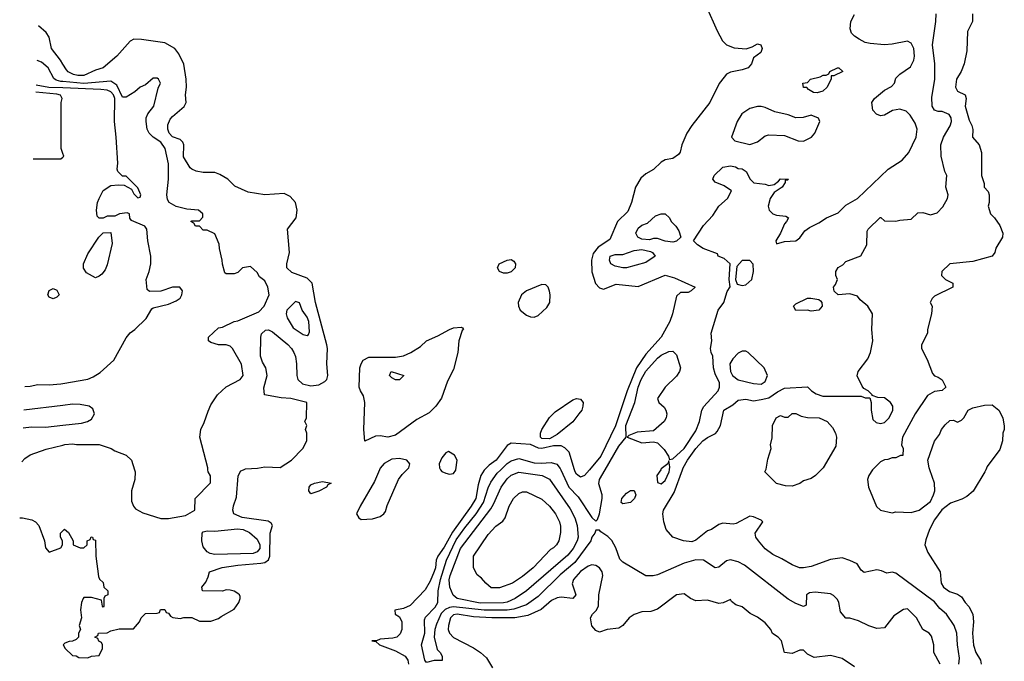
# Model space of a CAD drawing. Header units: inches. Extents: x 2348352 to 2479776, y 460422 to 613655.
# Tile 221 of 256: x 2349776 to 2354893, y 559004 to 562340. Entities that reach past the tile are written whole.
import ezdxf

# ---------------------------------------------------------------- set-up
doc = ezdxf.new("R2010")
doc.units = ezdxf.units.IN
doc.header["$MEASUREMENT"] = 0
for name, color, linetype in [('C3545', 7, 'Continuous'), ('C3546', 7, 'Continuous'), ('C3555', 7, 'Continuous'), ('C3556', 7, 'Continuous')]:
    doc.layers.add(name, color=color, linetype=linetype)

msp = doc.modelspace()

# ---------------------------------------------------------------- linework, layer by layer
at = {"layer": 'C3545', "color": 4, "elevation": 104}
msp.add_lwpolyline([(2349776.1, 559750.7), (2349790, 559750.7), (2349839.8, 559739.8), (2349858, 559730), (2349876, 559710), (2349904.7, 559630), (2349910, 559594), (2349930, 559572), (2349990, 559594), (2349998, 559610), (2349998, 559630), (2349988, 559650), (2349988, 559670), (2350000, 559682.7)], dxfattribs=at)
at = {"layer": 'C3546', "color": 4}
for points, elevation in [([(2350000, 562109.4), (2349987.6, 562130), (2349940.7, 562190), (2349930, 562248.7), (2349913.2, 562273.2), (2349873.3, 562307.5)], 104), ([(2350000, 562018.3), (2349990, 562019.2), (2349965.6, 562025.6), (2349954.1, 562034.2), (2349923.7, 562090), (2349890, 562119.3), (2349866.5, 562128)], 108), ([(2350000, 561644.9), (2349991.2, 561670), (2349992.4, 561910), (2349996.3, 561930), (2349988, 561948), (2349970, 561953.5), (2349860.2, 561962.7)], 116), ([(2350000, 561985), (2349927.8, 561987.8), (2349861.6, 561999.1)], 112), ([(2349847, 561616.5), (2349990, 561617.3), (2350000, 561625.7)], 116), ([(2349802.1, 560432.9), (2349830, 560434.8), (2349870, 560442.8), (2349930, 560440.7), (2349990, 560446.8), (2350000, 560448.5)], 112), ([(2350000, 560334.7), (2349797.4, 560310.4)], 112), ([(2349793.9, 560218.5), (2349837.5, 560222.5), (2349910, 560221.6), (2350000, 560231.8)], 112), ([(2349787.1, 560040.7), (2349802, 560058), (2349830, 560078), (2349913.6, 560106.4), (2350000, 560128.3)], 108)]:
    msp.add_lwpolyline(points, dxfattribs=dict(at, elevation=elevation))
at = {"layer": 'C3546', "color": 4, "elevation": 112}
msp.add_lwpolyline([(2349950, 560889.3), (2349930, 560898), (2349922, 560910), (2349930, 560931.3), (2349950, 560942), (2349970, 560934), (2349982, 560910), (2349970, 560898)], close=True, dxfattribs=at)
at = {"layer": 'C3555', "color": 4}
for points, elevation in [([(2350000, 559682.7), (2350008.4, 559691.6), (2350030, 559674), (2350054, 559630), (2350054, 559610), (2350090, 559594), (2350110, 559594), (2350126, 559610), (2350126, 559630), (2350142, 559638), (2350148.4, 559651.6), (2350154, 559650), (2350158, 559638), (2350170, 559634), (2350171.3, 559550), (2350185.4, 559445.4), (2350191.6, 559431.6), (2350210, 559414), (2350214, 559390), (2350234, 559370), (2350234, 559350), (2350218, 559342), (2350214, 559330), (2350214, 559290), (2350210, 559286), (2350206, 559290), (2350202, 559322), (2350150, 559335.3), (2350110, 559335.3), (2350106, 559330), (2350098, 559310), (2350092, 559272), (2350098, 559230), (2350086, 559190), (2350092, 559170), (2350082, 559150), (2350082, 559130), (2350070, 559118), (2350050, 559108), (2350032.7, 559107.3), (2350010, 559098), (2350002, 559090), (2350012, 559070), (2350050, 559034), (2350070, 559032), (2350083.6, 559023.6), (2350130, 559022), (2350148.9, 559031.1), (2350190, 559034), (2350206, 559070), (2350206, 559090), (2350202, 559102), (2350188, 559108), (2350182, 559122), (2350166, 559130), (2350182, 559138), (2350186, 559150), (2350230, 559152), (2350250, 559162), (2350292.7, 559172.7), (2350367.3, 559172.7), (2350398, 559210), (2350408, 559230), (2350430, 559252), (2350490, 559254), (2350502, 559258), (2350507.3, 559272.7), (2350530, 559274), (2350538, 559258), (2350550, 559254), (2350559.6, 559239.6), (2350571.6, 559231.6), (2350610, 559226.8), (2350630, 559231.3), (2350670, 559231.3), (2350710, 559212), (2350770, 559212), (2350810, 559226), (2350822.5, 559237.5), (2350890, 559274.8), (2350915.1, 559310), (2350922.7, 559330), (2350921.2, 559341.2), (2350919, 559350), (2350910, 559357.2), (2350890, 559369), (2350870, 559374), (2350850, 559375.3), (2350830, 559368.7), (2350726, 559370), (2350722, 559390), (2350744, 559416), (2350756.4, 559443.6), (2350762, 559470), (2350827.8, 559492.2), (2350910, 559504.4), (2351030, 559513.7), (2351050, 559518), (2351070, 559530.8), (2351075.3, 559550), (2351078.7, 559670), (2351089.7, 559710), (2351082.7, 559722.7), (2351066.8, 559733.2), (2350932.4, 559752.4), (2350889.4, 559770), (2350884.5, 559790), (2350887.3, 559812.7), (2350902.7, 559857.3), (2350911.3, 559968.7), (2350926.2, 559993.8), (2350938.8, 560000)], 104), ([(2350373, 560000), (2350376, 559990), (2350374, 559950), (2350357.3, 559890), (2350356.8, 559836.8), (2350366.8, 559810), (2350377.5, 559797.5), (2350415.9, 559775.9), (2350510, 559747.3), (2350550, 559747.3), (2350638.6, 559761.4), (2350686, 559790), (2350688, 559850), (2350768.4, 559931.6), (2350768.4, 559968.4), (2350755.3, 559990), (2350754.7, 560000)], 108), ([(2351646.3, 560000), (2351620.6, 559939.4), (2351544.9, 559810), (2351527.3, 559770), (2351538, 559750), (2351550, 559741), (2351610, 559745.5), (2351650, 559757.1), (2351669.3, 559770), (2351677.1, 559782.9), (2351686.3, 559813.7), (2351745.2, 559950), (2351764.1, 559975.9), (2351788.8, 560000)], 104), ([(2352191.9, 560000), (2352190, 559998), (2352173.3, 559970), (2352158.8, 559921.2), (2352147.3, 559850), (2352123.1, 559810), (2352024.7, 559675.3), (2351982.5, 559597.5), (2351949.6, 559550), (2351939.7, 559530), (2351936.4, 559490), (2351930, 559470.8), (2351910, 559420.7), (2351883.9, 559376.1), (2351805.8, 559294.2), (2351770, 559278), (2351726, 559270), (2351728, 559250), (2351750, 559235.3), (2351762.7, 559210), (2351762.7, 559170), (2351753.8, 559146.2), (2351735.3, 559130), (2351715.9, 559124.1), (2351650, 559118.8), (2351630, 559111), (2351606, 559110), (2351627.3, 559107.3), (2351646, 559090), (2351730, 559058.7), (2351779.5, 559030), (2351794, 559010), (2351797.6, 558990)], 96), ([(2354560.7, 558990), (2354527, 559050), (2354526.6, 559090), (2354514.2, 559134.2), (2354502, 559150), (2354469.4, 559169.4), (2354437.2, 559230), (2354390, 559277.2), (2354370, 559274), (2354319.1, 559240.9), (2354270, 559178), (2354230, 559175.3), (2354190, 559188), (2354134.6, 559214.6), (2354090, 559228.7), (2354069.1, 559229.1), (2354042, 559262), (2354034, 559310), (2354025.6, 559325.6), (2354005.6, 559345.6), (2353990, 559354), (2353910, 559364), (2353880.7, 559359.3), (2353864.7, 559350), (2353863.6, 559296.4), (2353850, 559289.2), (2353810, 559304.5), (2353770, 559327.3), (2353543.1, 559503.1), (2353510, 559521.1), (2353470, 559531.3), (2353450, 559527.3), (2353410, 559493.2), (2353390, 559489.2), (2353330, 559529.4), (2353290, 559531.5), (2353230, 559513.6), (2353090, 559454), (2353068.4, 559448.4), (2353030, 559448), (2352910, 559519), (2352895.5, 559535.5), (2352874.2, 559594.2), (2352852.7, 559632.7), (2352833.2, 559653.2), (2352796.4, 559676.4), (2352790, 559686), (2352770, 559686), (2352766, 559670), (2352750, 559648.7), (2352743.8, 559630), (2352661.5, 559518.5), (2352585.7, 559454.3), (2352470, 559341.6), (2352410, 559298.3), (2352344.1, 559275.9), (2352310, 559270.7), (2352190, 559270.6), (2352030, 559287.3), (2352010, 559284.1), (2351986.8, 559273.2), (2351967.4, 559252.6), (2351943, 559197), (2351933.7, 559170), (2351930.4, 559130.4), (2351946, 559066), (2351962, 559050), (2351972, 559030), (2351971.6, 559008.4), (2351930, 559008.7), (2351890, 558998), (2351882, 559010), (2351864, 559090), (2351880.9, 559150), (2351880.1, 559219.9), (2351885.8, 559234.2), (2351934.7, 559285.3), (2351949.6, 559310), (2351951.2, 559370), (2351963.1, 559430), (2351993.5, 559530), (2352045.2, 559634.8), (2352090, 559698.7), (2352149, 559771), (2352187.3, 559830), (2352210, 559906.8), (2352224, 559936), (2352258, 559982), (2352276.7, 560000)], 92), ([(2351963.8, 560000), (2351970, 559990.7), (2351990, 559982), (2352010, 559977.3), (2352030, 559981), (2352042, 559998), (2352042.3, 560000)], 104), ([(2352588.4, 560000), (2352630.4, 559910), (2352679.2, 559859.2), (2352750, 559751.3), (2352770, 559732), (2352779, 559741), (2352789.3, 559770.7), (2352803.7, 559850), (2352802.7, 559870), (2352786.8, 559926.8), (2352789.6, 559950), (2352818.6, 560000)], 92), ([(2352737.7, 560000), (2352712.3, 559970), (2352690, 559962), (2352670, 559977.3), (2352662.4, 559990), (2352659.4, 560000)], 96), ([(2353107.3, 560000), (2353087.3, 559970), (2353090, 559934), (2353110, 559926), (2353130, 559944.7), (2353151.8, 559990), (2353153.3, 560000)], 92), ([(2354657, 558990), (2354660.1, 559020.1), (2354649.5, 559090), (2354647, 559150), (2354632, 559190), (2354592.7, 559250), (2354558.4, 559278.4), (2354530, 559312.7), (2354330, 559462), (2354310, 559468), (2354282, 559462), (2354254.6, 559474.6), (2354230, 559479), (2354165.2, 559465.2), (2354150, 559478), (2354128, 559510), (2354090, 559529), (2354050, 559541.2), (2353990, 559532.7), (2353890, 559497.2), (2353850, 559489.3), (2353829.5, 559489.5), (2353790, 559505.2), (2353737.5, 559537.5), (2353690, 559559), (2353650, 559589), (2353615.3, 559630), (2353602, 559650), (2353598, 559670), (2353638, 559730), (2353630, 559738), (2353590, 559755.3), (2353570, 559758), (2353499.6, 559720.4), (2353483.6, 559716.4), (2353430, 559722), (2353410, 559715.3), (2353370.9, 559689.1), (2353350, 559682), (2353290, 559634), (2353270, 559626), (2353226, 559630), (2353170, 559649), (2353135.3, 559690), (2353124, 559730), (2353119.3, 559770), (2353122, 559790), (2353177.8, 559882.2), (2353220.8, 560000)], 88), ([(2353941.1, 560000), (2353911.3, 559970), (2353890, 559955.3), (2353850, 559942), (2353830, 559929), (2353790, 559915.3), (2353756.4, 559916.4), (2353710, 559928.7), (2353648, 559990), (2353654.2, 560000)], 84), ([(2354208.7, 560000), (2354188.7, 559970), (2354182, 559950), (2354188, 559910), (2354229, 559809), (2354249, 559789), (2354310, 559775.3), (2354330, 559782), (2354410, 559778), (2354450, 559789.2), (2354510, 559835.3), (2354526, 559870), (2354531.3, 559890), (2354531, 559930), (2354506.3, 560000)], 84), ([(2354796.6, 560000), (2354792.3, 559990), (2354731.6, 559888.4), (2354699.1, 559860.9), (2354673.3, 559846.7), (2354613.8, 559826.2), (2354568.1, 559791.9), (2354530, 559738.8), (2354503.7, 559690), (2354484.8, 559635.2), (2354480.9, 559610), (2354495.1, 559570), (2354559, 559470), (2354565.2, 559410), (2354577.2, 559390), (2354607.7, 559367.7), (2354650, 559352.7), (2354670, 559339), (2354689.2, 559310), (2354709.5, 559289.5), (2354729.3, 559250), (2354732.3, 559210), (2354727.6, 559150), (2354732.5, 559087.5), (2354744.5, 559050), (2354769.3, 559010), (2354772.7, 558990)], 84), ([(2354115.5, 558975.5), (2354050, 559019), (2353990, 559034), (2353904.7, 559024.7), (2353870, 559042), (2353850, 559062), (2353830, 559062), (2353790, 559044), (2353750, 559049.2), (2353735.3, 559110), (2353718, 559130), (2353688.9, 559148.9), (2353679, 559170), (2353650, 559204), (2353610, 559233.2), (2353572.7, 559252.7), (2353530, 559288), (2353498, 559298), (2353475.3, 559315.3), (2353470, 559326), (2353431.3, 559308.7), (2353410, 559305.2), (2353350, 559322.7), (2353290, 559319.3), (2353262, 559330), (2353230, 559354), (2353190, 559349.2), (2353090, 559275.3), (2353056.9, 559263.1), (2353010, 559261.2), (2352970, 559246.6), (2352944, 559230), (2352910.4, 559189.6), (2352890, 559177.2), (2352830, 559169), (2352790, 559155.3), (2352770, 559164), (2352750, 559189), (2352742, 559230), (2352752.3, 559250), (2352772.4, 559267.6), (2352783.6, 559290), (2352785.2, 559350), (2352806.6, 559450), (2352802.7, 559470), (2352789.5, 559489.5), (2352770, 559502.7), (2352750, 559506), (2352730, 559499.3), (2352690, 559471.8), (2352654, 559430), (2352646.8, 559406.8), (2352666, 559350), (2352651.3, 559330), (2352590, 559337), (2352570, 559334), (2352540.3, 559319.8), (2352486.3, 559273.7), (2352417.7, 559242.3), (2352350, 559229.7), (2352230, 559229.6), (2352135.4, 559235.4), (2352050, 559249.3), (2352030, 559245.2), (2352014.8, 559230), (2352005.5, 559190), (2352003, 559170), (2352010.7, 559150), (2352030, 559127.7), (2352134.6, 559074.6), (2352170.5, 559050.5), (2352201.6, 559021.6), (2352233, 558970)], 96)]:
    msp.add_lwpolyline(points, dxfattribs=dict(at, elevation=elevation))
for points, elevation in [([(2352170, 559306), (2352049, 559330), (2352028.1, 559348.1), (2352012, 559390), (2352008.5, 559428.5), (2352013, 559450), (2352067.1, 559590), (2352224, 559796), (2352239.3, 559820.7), (2352277.6, 559910), (2352310, 559952.7), (2352330, 559972.4), (2352370, 559986.7), (2352491.3, 559970), (2352530.3, 559950.3), (2352637.5, 559797.5), (2352661.3, 559750), (2352674, 559710), (2352678.7, 559650), (2352673.7, 559630), (2352652, 559590), (2352624.2, 559555.8), (2352410.5, 559370), (2352350.7, 559330), (2352310, 559311.3), (2352290, 559308.7)], 88), ([(2351290, 559875.3), (2351279, 559890), (2351281.2, 559910), (2351290, 559921), (2351308, 559930), (2351350, 559938.8), (2351394, 559930), (2351378, 559922), (2351371.3, 559910), (2351330, 559889.3)], 96), ([(2352270, 559386), (2352226.6, 559386.6), (2352198, 559410), (2352176.5, 559436.5), (2352153.6, 559453.6), (2352135.3, 559490), (2352135.3, 559550), (2352210, 559662.8), (2352250, 559706.8), (2352286.6, 559733.4), (2352299, 559750), (2352319.3, 559810), (2352342.7, 559850), (2352370, 559876), (2352390, 559886), (2352410, 559884.7), (2352490, 559846.8), (2352530, 559810.8), (2352560.7, 559770), (2352581, 559730), (2352586.4, 559706.4), (2352586.4, 559673.6), (2352577.3, 559630), (2352566, 559610), (2352550, 559594), (2352535.5, 559584.5), (2352444, 559490), (2352390, 559444.5), (2352338, 559410)], 84), ([(2352910, 559822), (2352902, 559830), (2352905.2, 559850), (2352930, 559878), (2352950, 559891.3), (2352970, 559892), (2352978, 559870), (2352971, 559850), (2352950, 559829.4)], 88), ([(2350790, 559559.5), (2350765.4, 559565.4), (2350750, 559574), (2350730, 559599), (2350722, 559630), (2350724.2, 559670), (2350730, 559678), (2350750, 559682.4), (2350790, 559680.4), (2350907.9, 559692.1), (2350938, 559690), (2350970, 559673.4), (2351010, 559638.8), (2351024.9, 559610), (2351024, 559590), (2351010, 559573.2), (2350990, 559565.1)], 104)]:
    msp.add_lwpolyline(points, close=True, dxfattribs=dict(at, elevation=elevation))
at = {"layer": 'C3556', "color": 4}
for points, elevation in [([(2353344, 562410), (2353401.5, 562281.5), (2353429.3, 562229.3), (2353449.3, 562209.3), (2353490, 562194), (2353551, 562189), (2353582, 562198), (2353610, 562215.3), (2353628.4, 562208.4), (2353634, 562190), (2353628, 562170), (2353590, 562142), (2353579, 562110), (2353562, 562090), (2353530, 562078.8), (2353470, 562066.8), (2353450, 562056), (2353438, 562042), (2353411.9, 562008.1), (2353362, 561910), (2353269.7, 561790.3), (2353243.7, 561750), (2353217.2, 561690), (2353209.1, 561650.9), (2353200.2, 561639.8), (2353170, 561618), (2353130, 561610.8), (2353110, 561598.8), (2353070, 561561), (2353030, 561538.8), (2353003.9, 561516.1), (2352976, 561470), (2352956.3, 561390), (2352937, 561343), (2352883, 561290), (2352843.3, 561196.7), (2352783.3, 561156.7), (2352756.4, 561123.6), (2352747.2, 561090), (2352749.8, 561029.8), (2352768.4, 560968.4), (2352790, 560945.2), (2352810, 560939.3), (2352875.9, 560964.1), (2352990, 560952), (2353130, 561012), (2353178.6, 560998.6), (2353286, 560950), (2353266, 560930), (2353250, 560922), (2353210, 560922), (2353190, 560902), (2353169.5, 560810), (2353154.5, 560770), (2353109.6, 560690), (2353030, 560600.4), (2352981.7, 560530), (2352933.1, 560410), (2352872.3, 560227.7), (2352796.9, 560070), (2352737.7, 560000)], 96), ([(2353220.8, 560000), (2353224.4, 560010), (2353246.6, 560050), (2353290, 560110.4), (2353325.6, 560150), (2353350, 560168.4), (2353391.9, 560188.1), (2353401.5, 560198.5), (2353419, 560230), (2353435.3, 560310), (2353482, 560338), (2353510, 560361), (2353550, 560366.8), (2353590, 560358), (2353630, 560364.4), (2353670, 560374.4), (2353714.1, 560405.8), (2353750, 560423.8), (2353870, 560431.3), (2353891.3, 560410), (2353915.2, 560395.2), (2353950, 560382), (2354150, 560382), (2354170, 560374), (2354194, 560374), (2354202, 560350), (2354201, 560310), (2354210, 560262), (2354226.4, 560246.4), (2354250, 560241), (2354270, 560246), (2354294, 560270), (2354313.2, 560310), (2354313.2, 560330), (2354302, 560350), (2354270, 560374), (2354236.4, 560376.4), (2354206, 560386), (2354206, 560390), (2354186, 560410), (2354163.1, 560423.1), (2354154.6, 560434.6), (2354129.1, 560489.1), (2354134, 560510), (2354183.9, 560576.1), (2354198, 560610), (2354209.3, 560670), (2354204, 560730), (2354209, 560810), (2354184, 560850), (2354144.1, 560884.1), (2354130, 560902), (2354090, 560915.3), (2354030, 560908.7), (2354008.9, 560928.9), (2354006, 560950), (2354016.4, 560963.6), (2354026, 560990), (2354018, 561010), (2354018, 561030), (2354030, 561052), (2354054.6, 561065.4), (2354070, 561082), (2354148.4, 561111.6), (2354178, 561170), (2354180.4, 561239.6), (2354186, 561250), (2354248.4, 561311.6), (2354251.6, 561311.6), (2354270, 561294), (2354330, 561292), (2354350, 561298), (2354410, 561302), (2354444, 561336), (2354470, 561338), (2354510, 561326), (2354544, 561336), (2354573.6, 561366.4), (2354598, 561410), (2354602, 561430), (2354589, 561470), (2354594, 561530), (2354584, 561550), (2354565.2, 561630), (2354562.7, 561690), (2354578, 561730), (2354612.5, 561787.5), (2354619.6, 561810), (2354617, 561830), (2354606.8, 561846.8), (2354570, 561862.7), (2354550, 561862.7), (2354530, 561869.2), (2354518, 561890), (2354516.6, 561936.6), (2354531.7, 562028.3), (2354532.7, 562110), (2354519.5, 562210), (2354537, 562330), (2354538.4, 562370)], 88), ([(2354728, 562370), (2354728, 562330), (2354702, 562278), (2354698, 562178), (2354685.2, 562110), (2354669.4, 562070.6), (2354645.2, 562030), (2354639, 561990), (2354650, 561969), (2354689, 561949), (2354695.3, 561930), (2354689.5, 561890), (2354710, 561818), (2354724, 561790), (2354728.9, 561768.9), (2354728.7, 561730), (2354762, 561690), (2354774, 561650), (2354775.3, 561530), (2354788.4, 561488.4), (2354788.9, 561468.9), (2354810, 561446), (2354815.3, 561430), (2354815.3, 561390), (2354808.7, 561370), (2354822, 561330), (2354842, 561310), (2354869.4, 561269.4), (2354885.2, 561230), (2354884, 561210), (2354850, 561152), (2354844, 561130), (2354829.3, 561110.7), (2354730, 561082), (2354610, 561071), (2354568, 561030), (2354566, 561010), (2354588.4, 560988.4), (2354626, 560970), (2354626, 560950), (2354530, 560902), (2354518, 560890), (2354508.7, 560870), (2354518, 560850), (2354515.3, 560810), (2354494, 560730), (2354493.2, 560710), (2354462, 560650), (2354462, 560630), (2354492.9, 560572.9), (2354520.2, 560500.2), (2354530, 560488), (2354550, 560482), (2354570, 560468), (2354588.7, 560430), (2354570, 560411.3), (2354530, 560406), (2354493.2, 560386.8), (2354429.2, 560290), (2354363.7, 560170), (2354359, 560130), (2354368, 560110), (2354366, 560074), (2354354, 560074), (2354330, 560062), (2354310, 560062), (2354287.3, 560052.7), (2354270, 560052), (2354250, 560042), (2354210, 560002), (2354208.7, 560000)], 84), ([(2352818.6, 560000), (2352890, 560122.8), (2352928.7, 560170), (2352926, 560230), (2352973.2, 560350), (2352989.6, 560429.6), (2353005.1, 560470), (2353030, 560513.4), (2353090, 560580.7), (2353110, 560596.3), (2353150, 560614), (2353170, 560616), (2353190, 560598), (2353210.7, 560530), (2353204.9, 560510), (2353190, 560486), (2353130.7, 560430), (2353091.3, 560370), (2353098, 560350), (2353125.5, 560325.5), (2353134.8, 560310), (2353139.1, 560290), (2353136.3, 560270), (2353124.9, 560250), (2353070, 560202.7), (2352984.9, 560195.1), (2352942, 560178), (2352934, 560170), (2353010, 560140.7), (2353070, 560144.9), (2353090, 560139.1), (2353125.5, 560105.5), (2353147.3, 560070), (2353152.7, 560052.7), (2353170, 560056), (2353230, 560110.4), (2353290, 560202.8), (2353309.5, 560250), (2353322, 560310), (2353331.4, 560328.6), (2353406, 560410), (2353412.7, 560430), (2353412.5, 560452.5), (2353390, 560498), (2353381.2, 560530), (2353379, 560590), (2353369.4, 560609.4), (2353366, 560630), (2353373.2, 560670), (2353369.2, 560710), (2353406, 560830), (2353436, 560870), (2353453.2, 560926.8), (2353468.4, 560951.6), (2353464, 560990), (2353468, 561070), (2353438, 561098), (2353406, 561110), (2353402, 561122), (2353328, 561150), (2353298, 561170), (2353278, 561190), (2353329.4, 561270.6), (2353378.6, 561321.4), (2353409, 561370), (2353455.3, 561410), (2353475.3, 561450), (2353436.5, 561476.5), (2353390, 561495.3), (2353379, 561510), (2353385.2, 561530), (2353430, 561573), (2353470, 561580.7), (2353495.5, 561575.5), (2353510, 561566), (2353530, 561564.7), (2353552, 561550), (2353572, 561510), (2353591.6, 561491.6), (2353650, 561484.7), (2353670, 561478), (2353696.4, 561483.6), (2353720.4, 561499.6), (2353730, 561512), (2353771.1, 561511.1), (2353766, 561506), (2353754, 561506), (2353754, 561494), (2353738, 561470), (2353698, 561442), (2353676, 561410), (2353666, 561370), (2353671, 561350), (2353690.6, 561330.6), (2353710, 561322.8), (2353758, 561318), (2353772, 561310), (2353762, 561290), (2353750, 561278), (2353730.8, 561229.2), (2353706, 561190), (2353710, 561174), (2353750, 561186), (2353810, 561191), (2353830, 561206), (2353857.2, 561242.8), (2353880.9, 561259.1), (2353930, 561284), (2353969.6, 561310.4), (2354030, 561336.3), (2354070, 561376.3), (2354130, 561410.6), (2354290, 561562.8), (2354362, 561610), (2354397.2, 561650), (2354434.5, 561730), (2354440.7, 561770), (2354430, 561802), (2354404.1, 561844.1), (2354383.7, 561863.7), (2354350, 561875.1), (2354312.8, 561867.2), (2354270, 561842.7), (2354250, 561839.3), (2354229.3, 561849.3), (2354209.4, 561869.4), (2354204, 561910), (2354219, 561930), (2354270, 561972.7), (2354306.8, 561993.2), (2354322, 562010), (2354330, 562036), (2354350, 562056), (2354405.6, 562094.4), (2354422.7, 562130), (2354426, 562150), (2354422.7, 562190), (2354410, 562218), (2354390, 562228.7), (2354310, 562212.3), (2354270.4, 562209.6), (2354195.9, 562215.9), (2354170, 562222), (2354138.3, 562238.3), (2354113.8, 562253.8), (2354099.3, 562270), (2354092.5, 562292.5), (2354095.1, 562330), (2354113.8, 562366.2)], 92), ([(2350938.8, 560000), (2350950, 560005.5), (2351011.7, 560008.3), (2351050, 560016), (2351130, 560011.3), (2351188, 560050), (2351248, 560110), (2351268, 560150), (2351268, 560190), (2351262, 560210), (2351268, 560230), (2351258, 560250), (2351266, 560270), (2351268, 560350), (2351186, 560370), (2351134.2, 560374.2), (2351048.7, 560390), (2351045.2, 560425.2), (2351062.4, 560490), (2351054.7, 560530), (2351038.6, 560558.6), (2351028, 560590), (2351029.4, 560690), (2351033.2, 560706.8), (2351054, 560726), (2351070, 560726.8), (2351090, 560717.3), (2351170, 560650.5), (2351188, 560630), (2351201.6, 560610), (2351208.8, 560588.8), (2351214.9, 560550), (2351215.8, 560490), (2351221.3, 560470), (2351246.3, 560446.3), (2351290, 560436.1), (2351330, 560441.7), (2351361.3, 560458.7), (2351372, 560470), (2351378.4, 560490), (2351371.5, 560551.5), (2351375.8, 560630), (2351372.8, 560650), (2351313, 560870), (2351296, 560970), (2351270, 560996), (2351190, 561026), (2351165.2, 561050), (2351164, 561070), (2351179, 561130), (2351168.7, 561250), (2351212.7, 561310), (2351218, 561350), (2351209.2, 561390), (2351181.5, 561421.5), (2351150, 561436), (2351050, 561429.2), (2350963.2, 561443.2), (2350894, 561474), (2350858, 561510), (2350815.5, 561535.5), (2350790, 561545.2), (2350730, 561546), (2350692.9, 561552.9), (2350670, 561562), (2350662, 561570), (2350627.6, 561627.6), (2350629.5, 561690), (2350623.6, 561703.6), (2350610, 561716.2), (2350570, 561731.5), (2350553, 561750), (2350545.4, 561770), (2350546, 561794), (2350558, 561822), (2350570, 561837.1), (2350631.4, 561888.6), (2350641.2, 561910), (2350637.2, 561950), (2350642.7, 561990), (2350641.2, 562030), (2350629.4, 562109.4), (2350603.2, 562163.2), (2350582, 562190), (2350530, 562219), (2350410, 562237.2), (2350370, 562239), (2350350, 562228.7), (2350281, 562150), (2350210.7, 562090), (2350170, 562077.6), (2350110, 562049.8), (2350078, 562050), (2350055.8, 562055.8), (2350028.6, 562068.6), (2350018.6, 562078.6), (2350000, 562109.4)], 104), ([(2350754.7, 560000), (2350754, 560010), (2350712.7, 560170), (2350717.2, 560210), (2350734.5, 560245.5), (2350754.8, 560305.2), (2350770, 560338), (2350804, 560390), (2350849.6, 560430.4), (2350922, 560470), (2350937.2, 560490), (2350929.1, 560549.1), (2350882, 560630), (2350870, 560642), (2350850, 560649), (2350810, 560649.2), (2350770, 560662), (2350758, 560670), (2350758, 560690), (2350810, 560738), (2350830, 560741), (2350890, 560770.8), (2350910, 560774.8), (2351018.7, 560821.3), (2351046, 560850), (2351072.7, 560910), (2351065.2, 560950), (2351050, 560982), (2351023.1, 561003.1), (2351010, 561026), (2350976.4, 561056.4), (2350934, 561050), (2350910, 561026), (2350890, 561018), (2350850, 561018), (2350843.1, 561023.1), (2350829.3, 561069.3), (2350829, 561090), (2350814, 561150), (2350813.6, 561173.6), (2350790, 561226), (2350750, 561246), (2350730, 561246), (2350710, 561266), (2350690, 561266), (2350682, 561282), (2350666, 561290), (2350670, 561294), (2350710, 561294), (2350727.3, 561312.7), (2350728, 561330), (2350706, 561350), (2350645.4, 561354.6), (2350590, 561369.3), (2350553.2, 561390), (2350544.4, 561404.4), (2350540.7, 561430), (2350549.5, 561510.5), (2350549.5, 561590), (2350532.3, 561670), (2350510, 561704), (2350469, 561730), (2350449.6, 561749.6), (2350439.3, 561770), (2350433.2, 561810), (2350434, 561830), (2350442, 561850), (2350474, 561890), (2350496.5, 561983.5), (2350508.7, 562010), (2350498, 562030), (2350490, 562035.3), (2350470, 562035.3), (2350430, 562002), (2350402, 561990), (2350375.3, 561964.7), (2350330, 561937.2), (2350310, 561937.2), (2350280.1, 562000.1), (2350250, 562021.2), (2350110, 562008.5), (2350000, 562018.3)], 108), ([(2350000, 560448.5), (2350130, 560470.8), (2350157.5, 560482.5), (2350194.2, 560505.8), (2350265.2, 560570), (2350330, 560686), (2350350, 560711), (2350375.3, 560730), (2350432.9, 560787.1), (2350463.1, 560836.9), (2350470, 560842), (2350550, 560861), (2350590, 560878), (2350610, 560892), (2350619, 560910), (2350622, 560930), (2350608.7, 560948.7), (2350570, 560949), (2350510, 560928.7), (2350450, 560926), (2350438, 560938), (2350434, 560990), (2350449.3, 561030), (2350458, 561070), (2350458, 561110), (2350442.7, 561190), (2350437.2, 561250), (2350426, 561266), (2350356.4, 561296.4), (2350348.4, 561308.4), (2350346, 561330), (2350335.3, 561335.3), (2350294, 561330), (2350270, 561319), (2350230, 561319), (2350210, 561308.7), (2350190, 561308.7), (2350178, 561318), (2350175.3, 561350), (2350181.2, 561390), (2350189, 561410), (2350210, 561451.3), (2350250, 561478), (2350290, 561482), (2350319.6, 561479.6), (2350358, 561458), (2350370, 561434), (2350390, 561414), (2350402, 561418), (2350406, 561430), (2350390, 561466), (2350330, 561526), (2350310, 561526), (2350286, 561550), (2350282, 561562), (2350286.3, 561593.7), (2350278.3, 561730), (2350268.8, 561810), (2350269.8, 561930), (2350263.1, 561950), (2350250, 561965.3), (2350230, 561974), (2350197.4, 561977.4), (2350000, 561985)], 112), ([(2350000, 561625.7), (2350005.2, 561630), (2350000, 561644.9)], 116), ([(2350000, 560231.8), (2350097.2, 560242.8), (2350128, 560250), (2350150, 560262.8), (2350165.2, 560290), (2350156, 560316), (2350138, 560330), (2350090, 560339.5), (2350050, 560340.7), (2350000, 560334.7)], 112), ([(2354506.3, 560000), (2354502.8, 560010), (2354496, 560050), (2354530, 560148), (2354556.8, 560183.2), (2354567.3, 560210), (2354585.8, 560234.2), (2354610, 560255.3), (2354630, 560258), (2354650, 560248), (2354670, 560258), (2354682, 560270), (2354704.7, 560310), (2354730, 560322.7), (2354790, 560335.1), (2354830, 560338), (2354865.2, 560310), (2354886, 560270), (2354892.9, 560227.1), (2354893.2, 560210), (2354885.2, 560190), (2354884, 560150), (2354870, 560104.7), (2354803.6, 560016.4), (2354796.6, 560000)], 84), ([(2353654.2, 560000), (2353656.4, 560003.6), (2353664.7, 560055.3), (2353682, 560110), (2353678, 560130), (2353686, 560166), (2353688, 560230), (2353708, 560270), (2353730, 560282), (2353750, 560274), (2353770, 560274), (2353790, 560292), (2353810, 560292), (2353838, 560278), (2353870, 560270.8), (2353930.5, 560270.5), (2353972, 560250), (2353999.8, 560219.8), (2354016, 560190), (2354021, 560170), (2354016.8, 560123.2), (2353951, 560010), (2353941.1, 560000)], 84), ([(2350000, 560128.3), (2350010, 560130.8), (2350050, 560134.8), (2350070.9, 560130.9), (2350190, 560130.8), (2350250.7, 560110.7), (2350270, 560098), (2350330, 560076), (2350358, 560050), (2350373, 560000)], 108), ([(2352659.4, 560000), (2352631.6, 560091.6), (2352610, 560114), (2352590, 560124), (2352550, 560124), (2352490, 560111.3), (2352471.6, 560111.6), (2352430.8, 560130.8), (2352330, 560138), (2352310, 560126.8), (2352251.6, 560050), (2352215.6, 560024.4), (2352191.9, 560000)], 96), ([(2352042.3, 560000), (2352049, 560050), (2352036.5, 560076.5), (2352005.4, 560094.6), (2351990, 560088.7), (2351970, 560062), (2351955.5, 560030), (2351957.1, 560010), (2351963.8, 560000)], 104), ([(2351788.8, 560000), (2351799, 560010), (2351804, 560030), (2351788, 560050), (2351750, 560059.3), (2351710, 560054.5), (2351670, 560032.7), (2351650, 560008.7), (2351646.3, 560000)], 104), ([(2352276.7, 560000), (2352310, 560032.2), (2352330, 560047), (2352370, 560058), (2352450, 560036), (2352486.5, 560033.5), (2352538, 560038), (2352568.5, 560028.5), (2352585.7, 560005.7), (2352588.4, 560000)], 92), ([(2353153.3, 560000), (2353155.5, 560015.5), (2353150, 560046), (2353144.7, 560030), (2353110, 560004), (2353107.3, 560000)], 92)]:
    msp.add_lwpolyline(points, dxfattribs=dict(at, elevation=elevation))
for points, elevation in [([(2353919.8, 561960.2), (2353902, 561962), (2353876.4, 561976.4), (2353867.3, 561987.3), (2353850, 561988), (2353846, 562010), (2353870, 562014), (2353886, 562030), (2353936.4, 562043.6), (2353952, 562052), (2353968, 562052), (2353982, 562058), (2353986, 562070), (2354026, 562090), (2354034, 562090), (2354054, 562070), (2354007.3, 562047.3), (2353992.7, 562047.3), (2353992.7, 562032.7), (2353972, 561990), (2353950, 561969)], 92), ([(2353610, 561889.2), (2353570, 561878), (2353528.9, 561851.1), (2353504.4, 561810), (2353476, 561730), (2353492, 561710), (2353570, 561690.5), (2353610, 561704.9), (2353650, 561736.3), (2353670, 561740.5), (2353750, 561737.3), (2353822, 561710), (2353850, 561708), (2353891.4, 561728.6), (2353909.3, 561750), (2353935.3, 561810), (2353928.4, 561828.4), (2353890, 561844), (2353848, 561832), (2353810, 561829.2), (2353770, 561845.2), (2353700.2, 561860.2), (2353650, 561884), (2353629.1, 561889.1)], 96), ([(2353170, 561182.7), (2353130, 561189.3), (2353090, 561202.7), (2353070, 561202.7), (2353050, 561196), (2353010, 561199.3), (2352989.2, 561210), (2352979, 561230), (2352990, 561256), (2353010, 561271), (2353038, 561282), (2353080.2, 561319.8), (2353110, 561331.3), (2353130, 561331.3), (2353154, 561310), (2353162, 561290), (2353186.4, 561266.4), (2353202, 561242), (2353211.3, 561210), (2353190, 561189)], 92), ([(2350170, 560998), (2350123.1, 561023.1), (2350108.4, 561048.4), (2350108, 561070), (2350130, 561122), (2350188, 561210), (2350210, 561231.3), (2350250, 561234), (2350256.9, 561176.9), (2350230, 561066), (2350219.8, 561040.2), (2350203.6, 561016.4), (2350190, 561006)], 112), ([(2352930, 561049.2), (2352910, 561049.3), (2352870, 561059), (2352848, 561070), (2352842, 561090), (2352844, 561110), (2352870, 561119.1), (2352910, 561119.1), (2352970, 561139.3), (2353010, 561144.9), (2353055.2, 561135.2), (2353064.7, 561130), (2353078, 561110), (2353030, 561077.2)], 92), ([(2352310, 561022), (2352290, 561022.7), (2352269.2, 561030), (2352259, 561050), (2352268.7, 561070), (2352309.6, 561090.4), (2352330, 561093), (2352344.5, 561084.5), (2352353.4, 561070), (2352350.5, 561050), (2352330, 561029.5)], 96), ([(2353530, 561088.7), (2353503.6, 561056.4), (2353496, 560990), (2353504.7, 560964.7), (2353530, 560958), (2353550, 560961), (2353581.2, 560990), (2353589, 561030), (2353588.4, 561068.4), (2353570, 561088)], 92), ([(2352490, 560964), (2352410, 560929.4), (2352384, 560910), (2352367.3, 560870), (2352367.7, 560850), (2352377.3, 560830), (2352410, 560803.8), (2352430, 560795.5), (2352450, 560793.4), (2352470, 560802), (2352516.1, 560843.9), (2352532, 560870), (2352533.2, 560910), (2352529.3, 560929.3), (2352522, 560950), (2352510, 560962)], 104), ([(2353890, 560825.2), (2353870, 560829), (2353810, 560828), (2353798, 560850), (2353810, 560862), (2353870, 560892), (2353888.4, 560891.6), (2353930, 560884.7), (2353938.8, 560878.8), (2353944.7, 560870), (2353946, 560850), (2353930, 560829.4)], 88), ([(2351210, 560874), (2351164.7, 560830), (2351161, 560810), (2351166.8, 560790), (2351197.5, 560737.5), (2351250, 560702.8), (2351270, 560698), (2351277.2, 560702.8), (2351283.1, 560716.9), (2351278.4, 560770), (2351270, 560793.2), (2351244, 560830), (2351230, 560868)], 108), ([(2351690, 560169.7), (2351650, 560176.2), (2351626, 560174), (2351570, 560148), (2351564.8, 560210), (2351569.8, 560350), (2351563.7, 560383.7), (2351546.6, 560410), (2351540.9, 560430), (2351544.7, 560530), (2351550, 560551.3), (2351561.2, 560570), (2351590, 560584.9), (2351730, 560585.3), (2351770, 560592.7), (2351809.7, 560610.3), (2351858.7, 560641.3), (2351890, 560670.7), (2351950, 560696.3), (2352009, 560730), (2352030, 560738), (2352070, 560742), (2352078, 560738), (2352082, 560730), (2352076, 560724), (2352059.1, 560670), (2352052.7, 560610), (2352030, 560522), (2351999.3, 560460.7), (2351967.9, 560372.1), (2351938.8, 560330), (2351903.9, 560296.1), (2351839.6, 560260.4), (2351730, 560179.6)], 96), ([(2353530, 560617.2), (2353510, 560606), (2353482.8, 560577.2), (2353466, 560550), (2353470.6, 560510.6), (2353481, 560490), (2353510, 560467.3), (2353590, 560448), (2353630, 560444.9), (2353650, 560458), (2353662.7, 560490), (2353646, 560530), (2353562, 560610), (2353550, 560616)], 92), ([(2351730, 560468), (2351710, 560478), (2351698, 560490), (2351706, 560510), (2351772, 560490), (2351750, 560468)], 92), ([(2352530, 560161.2), (2352490, 560162), (2352482, 560170), (2352482.7, 560190), (2352489.5, 560210), (2352528.9, 560271.1), (2352559, 560301), (2352650, 560363), (2352670, 560370.5), (2352690, 560366.8), (2352704, 560350), (2352703, 560330), (2352697.1, 560310), (2352682.4, 560290), (2352650, 560249.6), (2352570, 560182.7)], 96)]:
    msp.add_lwpolyline(points, close=True, dxfattribs=dict(at, elevation=elevation))

doc.saveas('drawing.dxf')
